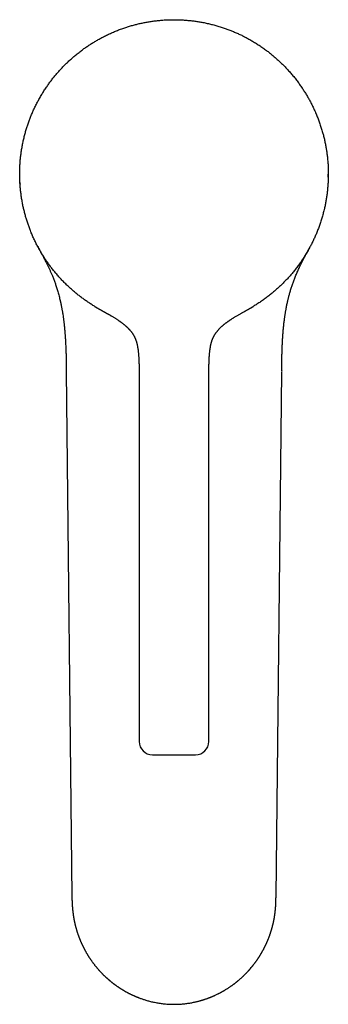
# Model space of a CAD drawing. Header units: millimetres. Extents: x 8 to 1084, y 12 to 961.
# Tile 1 of 49: x 387 to 433, y 274 to 423. Entities that reach past the tile are written whole.
import ezdxf

# ---------------------------------------------------------------- set-up
doc = ezdxf.new("R2010")
doc.units = ezdxf.units.MM

msp = doc.modelspace()

# ---------------------------------------------------------------- linework, layer by layer
at = {"color": 7, "linetype": 'Continuous', "lineweight": 30}
for p, q in [((433.44, 399.02), (433.44, 399.51)), ((393.96, 369.82), (394.82, 290.64)), ((393.96, 369.82), (393.96, 369.82)), ((425.57, 290.64), (426.42, 369.71)), ((426.42, 369.84), (426.42, 369.82)), ((404.94, 368.66), (404.94, 314.01)), ((415.44, 314.01), (415.44, 368.66)), ((394.82, 290.64), (394.82, 290.63))]:
    msp.add_line(p, q, dxfattribs=at)
at = {"color": 7, "linetype": 'Continuous', "lineweight": 30, "flags": 128}
msp.add_lwpolyline([(409.52, 422.75), (409.89, 422.76), (410.27, 422.76)], dxfattribs=at)
at = {"color": 7, "linetype": 'Continuous', "lineweight": 30}
for centre, start, end in [((406.94, 314.01), 180, 270), ((413.44, 314.01), 270, 0)]:
    msp.add_arc(centre, 2, start, end, dxfattribs=at)
for points, knots in [([(398.11, 379.64), (397.94, 379.75), (397.6, 379.96), (397.1, 380.3), (396.6, 380.64), (396.12, 381), (395.64, 381.37), (395.18, 381.76), (394.71, 382.17), (394.23, 382.6), (393.75, 383.06), (393.29, 383.54), (392.84, 384.03), (392.42, 384.51), (392.03, 385), (391.65, 385.47), (391.3, 385.96), (390.95, 386.45), (390.62, 386.96), (390.3, 387.47), (389.98, 388.01), (389.67, 388.57), (389.37, 389.16), (389.08, 389.76), (388.81, 390.36), (388.57, 390.96), (388.35, 391.54), (388.15, 392.11), (387.96, 392.69), (387.79, 393.27), (387.64, 393.85), (387.5, 394.44), (387.37, 395.05), (387.26, 395.68), (387.16, 396.34), (387.07, 397), (387.01, 397.66), (386.97, 398.3), (386.95, 398.92), (386.94, 399.53), (386.95, 400.13), (386.97, 400.73), (387.01, 401.33), (387.06, 401.94), (387.14, 402.55), (387.23, 403.19), (387.35, 403.85), (387.48, 404.5), (387.63, 405.14), (387.79, 405.76), (387.97, 406.36), (388.16, 406.94), (388.36, 407.51), (388.57, 408.07), (388.8, 408.63), (389.04, 409.18), (389.31, 409.74), (389.6, 410.32), (389.92, 410.9), (390.25, 411.48), (390.6, 412.04), (390.96, 412.58), (391.31, 413.09), (391.67, 413.57), (392.04, 414.05), (392.43, 414.52), (392.82, 414.97), (393.23, 415.42), (393.66, 415.87), (394.12, 416.32), (394.61, 416.77), (395.11, 417.21), (395.62, 417.63), (396.12, 418.03), (396.63, 418.4), (397.12, 418.74), (397.62, 419.08), (398.14, 419.4), (398.66, 419.7), (399.18, 419.99), (399.74, 420.28), (400.32, 420.56), (400.92, 420.84), (401.53, 421.09), (402.15, 421.33), (402.76, 421.54), (403.35, 421.74), (403.93, 421.91), (404.52, 422.06), (405.1, 422.2), (405.69, 422.32), (406.29, 422.43), (406.9, 422.53), (407.54, 422.61), (408.2, 422.68), (408.86, 422.73), (409.53, 422.76), (409.97, 422.76), (410.19, 422.76)], [0, 0, 0, 0, 0.01, 0.02, 0.03, 0.04, 0.05, 0.06, 0.07, 0.081, 0.092, 0.103, 0.114, 0.125, 0.135, 0.145, 0.155, 0.165, 0.175, 0.185, 0.195, 0.206, 0.217, 0.228, 0.239, 0.25, 0.26, 0.27, 0.28, 0.29, 0.3, 0.31, 0.32, 0.331, 0.342, 0.353, 0.364, 0.375, 0.385, 0.395, 0.405, 0.415, 0.425, 0.435, 0.445, 0.456, 0.467, 0.478, 0.489, 0.5, 0.51, 0.52, 0.53, 0.54, 0.55, 0.56, 0.57, 0.581, 0.592, 0.603, 0.614, 0.625, 0.635, 0.645, 0.655, 0.665, 0.675, 0.685, 0.695, 0.706, 0.717, 0.728, 0.739, 0.75, 0.76, 0.77, 0.78, 0.79, 0.8, 0.81, 0.82, 0.831, 0.842, 0.853, 0.864, 0.875, 0.885, 0.895, 0.905, 0.915, 0.925, 0.935, 0.945, 0.956, 0.967, 0.978, 0.989, 1, 1, 1, 1]), ([(410.19, 422.76), (410.39, 422.76), (410.79, 422.76), (411.4, 422.73), (412, 422.69), (412.6, 422.64), (413.2, 422.57), (413.8, 422.48), (414.41, 422.38), (415.04, 422.25), (415.69, 422.1), (416.33, 421.94), (416.97, 421.75), (417.58, 421.56), (418.17, 421.35), (418.74, 421.14), (419.29, 420.91), (419.85, 420.66), (420.39, 420.41), (420.93, 420.13), (421.48, 419.84), (422.04, 419.52), (422.61, 419.17), (423.16, 418.81), (423.71, 418.43), (424.23, 418.05), (424.72, 417.67), (425.18, 417.28), (425.64, 416.89), (426.09, 416.48), (426.52, 416.06), (426.94, 415.64), (427.37, 415.18), (427.8, 414.7), (428.23, 414.19), (428.64, 413.67), (429.03, 413.14), (429.4, 412.61), (429.75, 412.09), (430.07, 411.58), (430.37, 411.06), (430.67, 410.53), (430.95, 410), (431.21, 409.45), (431.47, 408.89), (431.72, 408.29), (431.96, 407.68), (432.19, 407.05), (432.39, 406.42), (432.58, 405.8), (432.74, 405.2), (432.88, 404.61), (433, 404.02), (433.11, 403.43), (433.2, 402.83), (433.28, 402.24), (433.35, 401.61), (433.4, 400.97), (433.43, 400.31), (433.44, 399.65), (433.44, 398.98), (433.41, 398.34), (433.37, 397.72), (433.32, 397.12), (433.25, 396.52), (433.16, 395.92), (433.06, 395.32), (432.95, 394.73), (432.81, 394.12), (432.65, 393.5), (432.47, 392.86), (432.27, 392.23), (432.06, 391.6), (431.83, 391), (431.59, 390.42), (431.35, 389.87), (431.09, 389.32), (430.82, 388.78), (430.54, 388.25), (430.24, 387.73), (429.91, 387.19), (429.57, 386.65), (429.19, 386.11), (428.8, 385.57), (428.39, 385.04), (427.99, 384.54), (427.58, 384.07), (427.17, 383.63), (426.75, 383.19), (426.33, 382.77), (425.89, 382.35), (425.43, 381.95), (424.96, 381.55), (424.46, 381.15), (423.93, 380.75), (423.38, 380.36), (422.83, 379.99), (422.46, 379.76), (422.27, 379.64)], [0, 0, 0, 0, 0.01, 0.0200001, 0.0300001, 0.0400001, 0.0500001, 0.0600002, 0.0700002, 0.0810001, 0.0920001, 0.1030001, 0.114, 0.125, 0.135, 0.1450001, 0.1550001, 0.1650001, 0.1750001, 0.1850002, 0.1950002, 0.2060001, 0.2170001, 0.2280001, 0.239, 0.25, 0.26, 0.2700001, 0.2800001, 0.2900001, 0.3000001, 0.3100002, 0.3200002, 0.3310001, 0.3420001, 0.3530001, 0.364, 0.375, 0.385, 0.3950001, 0.4050001, 0.4150001, 0.4250001, 0.4350002, 0.4450002, 0.4560001, 0.4670001, 0.4780001, 0.489, 0.5, 0.51, 0.5200001, 0.5300001, 0.5400001, 0.5500001, 0.5600002, 0.5700002, 0.5810001, 0.5920001, 0.6030001, 0.614, 0.625, 0.635, 0.6450001, 0.6550001, 0.6650001, 0.6750001, 0.6850002, 0.6950002, 0.7060001, 0.7170001, 0.7280001, 0.739, 0.75, 0.76, 0.7700001, 0.7800001, 0.7900001, 0.8000001, 0.8100002, 0.8200002, 0.8310001, 0.8420001, 0.8530001, 0.864, 0.875, 0.885, 0.8950001, 0.9050001, 0.9150001, 0.9250001, 0.9350002, 0.9450002, 0.9560001, 0.9670001, 0.9780001, 0.989, 1, 1, 1, 1]), ([(386.98, 398.21), (386.98, 398.19), (386.98, 398.15), (386.98, 398.09), (386.99, 398.04), (386.99, 398.01), (386.99, 397.99), (386.99, 397.98), (386.99, 397.97), (386.99, 397.97), (386.99, 397.97), (386.99, 397.97), (386.99, 397.97), (386.99, 397.97)], [0, 0, 0, 0, 0.263188, 0.533277, 0.766356, 0.85889, 0.930177, 0.976803, 0.984455, 0.990618, 0.99558, 0.997806, 1, 1, 1, 1]), ([(389.65, 388.63), (389.65, 388.62), (389.66, 388.59), (389.69, 388.55), (389.71, 388.5), (389.74, 388.44), (389.78, 388.37), (389.82, 388.3), (389.86, 388.22), (389.89, 388.16), (389.93, 388.09), (389.97, 388.01), (390.01, 387.93), (390.06, 387.85), (390.1, 387.76), (390.15, 387.68), (390.2, 387.58), (390.27, 387.46), (390.36, 387.29), (390.47, 387.08), (390.59, 386.85), (390.72, 386.61), (390.85, 386.35), (390.99, 386.08), (391.15, 385.76), (391.32, 385.39), (391.51, 384.98), (391.69, 384.58), (391.88, 384.13), (392.07, 383.64), (392.27, 383.11), (392.42, 382.65), (392.55, 382.27), (392.64, 381.95), (392.74, 381.62), (392.83, 381.29), (392.92, 380.94), (392.98, 380.68), (393.02, 380.51), (393.04, 380.44), (393.06, 380.36), (393.07, 380.29), (393.09, 380.22), (393.11, 380.14), (393.12, 380.08), (393.13, 380.03), (393.14, 379.98), (393.15, 379.95), (393.15, 379.92), (393.16, 379.9), (393.17, 379.86), (393.18, 379.82), (393.18, 379.78), (393.2, 379.69), (393.23, 379.56), (393.26, 379.39), (393.3, 379.21), (393.33, 379.01), (393.37, 378.8), (393.4, 378.58), (393.45, 378.29), (393.5, 377.92), (393.55, 377.57), (393.58, 377.32), (393.6, 377.16), (393.62, 377), (393.64, 376.86), (393.65, 376.74), (393.66, 376.64), (393.67, 376.56), (393.67, 376.5), (393.68, 376.45), (393.68, 376.42), (393.68, 376.4), (393.69, 376.37), (393.69, 376.35), (393.69, 376.32), (393.7, 376.28), (393.7, 376.23), (393.71, 376.17), (393.71, 376.11), (393.72, 376.02), (393.73, 375.89), (393.75, 375.72), (393.76, 375.54), (393.77, 375.38), (393.78, 375.25), (393.79, 375.15), (393.8, 375.05), (393.8, 374.95), (393.81, 374.85), (393.81, 374.76), (393.82, 374.68), (393.83, 374.58), (393.83, 374.45), (393.84, 374.3), (393.85, 374.15), (393.86, 373.99), (393.87, 373.75), (393.88, 373.54), (393.89, 373.36), (393.89, 373.31), (393.89, 373.26), (393.89, 373.22), (393.89, 373.18), (393.89, 373.14), (393.9, 373.07), (393.9, 373), (393.9, 372.93), (393.9, 372.85), (393.91, 372.77), (393.91, 372.7), (393.91, 372.65), (393.91, 372.6), (393.91, 372.56), (393.91, 372.52), (393.92, 372.48), (393.92, 372.43), (393.92, 372.39), (393.92, 372.33), (393.92, 372.26), (393.92, 372.19), (393.92, 372.13), (393.93, 372.08), (393.93, 372.04), (393.93, 372.01), (393.93, 371.97), (393.93, 371.92), (393.93, 371.84), (393.93, 371.74), (393.94, 371.64), (393.94, 371.55), (393.94, 371.46), (393.94, 371.36), (393.94, 371.27), (393.94, 371.19), (393.94, 371.11), (393.95, 371.03), (393.95, 370.95), (393.95, 370.88), (393.95, 370.82), (393.95, 370.74), (393.95, 370.65), (393.95, 370.54), (393.95, 370.42), (393.95, 370.31), (393.96, 370.22), (393.96, 370.17), (393.96, 370.13), (393.96, 370.09), (393.96, 370.05), (393.96, 370.01), (393.96, 369.96), (393.96, 369.89), (393.96, 369.85), (393.96, 369.82)], [0, 0, 0, 0, 0.002309, 0.009376, 0.015841, 0.023023, 0.030666, 0.038844, 0.044034, 0.04945, 0.055103, 0.060935, 0.066514, 0.07182, 0.076966, 0.082159, 0.087435, 0.092809, 0.104024, 0.115932, 0.128574, 0.141963, 0.15611, 0.171029, 0.18673, 0.209045, 0.231157, 0.253026, 0.274638, 0.30303, 0.330908, 0.35824, 0.374136, 0.39041, 0.407201, 0.424521, 0.442587, 0.46121, 0.464934, 0.46868, 0.472447, 0.476236, 0.480046, 0.483867, 0.487274, 0.490051, 0.492197, 0.493713, 0.494933, 0.496407, 0.498143, 0.500139, 0.502395, 0.504803, 0.512982, 0.522088, 0.531171, 0.541019, 0.551633, 0.56282, 0.574056, 0.596172, 0.618334, 0.626241, 0.634151, 0.642064, 0.649914, 0.655466, 0.660302, 0.664423, 0.667829, 0.669704, 0.671263, 0.672504, 0.67343, 0.674395, 0.676008, 0.678133, 0.680813, 0.683643, 0.68649, 0.689356, 0.697595, 0.705979, 0.714788, 0.724556, 0.729256, 0.73415, 0.739238, 0.744517, 0.749515, 0.753785, 0.757328, 0.762594, 0.768982, 0.776614, 0.784309, 0.791985, 0.79965, 0.820252, 0.823451, 0.826184, 0.828409, 0.830125, 0.831846, 0.834289, 0.837367, 0.841001, 0.84482, 0.848774, 0.852863, 0.856145, 0.85905, 0.861417, 0.863305, 0.865179, 0.867139, 0.869216, 0.871673, 0.874569, 0.877904, 0.881561, 0.884697, 0.887022, 0.888826, 0.890587, 0.892375, 0.894208, 0.898634, 0.903937, 0.908933, 0.913469, 0.918137, 0.922915, 0.92774, 0.931567, 0.935442, 0.939461, 0.943547, 0.947075, 0.950103, 0.953261, 0.958116, 0.963682, 0.969916, 0.975821, 0.98083, 0.98282, 0.984699, 0.98655, 0.988384, 0.990328, 0.993053, 0.996698, 1, 1, 1, 1]), ([(426.42, 369.82), (426.42, 369.84), (426.42, 369.87), (426.42, 369.93), (426.42, 369.99), (426.42, 370.07), (426.43, 370.16), (426.43, 370.26), (426.43, 370.34), (426.43, 370.41), (426.43, 370.48), (426.43, 370.54), (426.43, 370.64), (426.43, 370.76), (426.43, 370.9), (426.44, 371.04), (426.44, 371.18), (426.44, 371.3), (426.44, 371.4), (426.44, 371.49), (426.45, 371.58), (426.45, 371.66), (426.45, 371.73), (426.45, 371.81), (426.45, 371.9), (426.45, 371.99), (426.46, 372.07), (426.46, 372.13), (426.46, 372.17), (426.46, 372.22), (426.46, 372.25), (426.46, 372.29), (426.46, 372.33), (426.46, 372.38), (426.47, 372.44), (426.47, 372.5), (426.47, 372.57), (426.47, 372.62), (426.47, 372.67), (426.47, 372.7), (426.47, 372.73), (426.48, 372.78), (426.48, 372.85), (426.48, 372.95), (426.48, 373.05), (426.49, 373.15), (426.49, 373.25), (426.5, 373.36), (426.5, 373.49), (426.51, 373.63), (426.51, 373.76), (426.52, 373.88), (426.52, 373.98), (426.53, 374.09), (426.53, 374.2), (426.54, 374.3), (426.54, 374.39), (426.55, 374.45), (426.55, 374.5), (426.55, 374.53), (426.55, 374.56), (426.56, 374.59), (426.56, 374.64), (426.56, 374.69), (426.57, 374.78), (426.58, 374.92), (426.59, 375.1), (426.6, 375.3), (426.62, 375.51), (426.63, 375.69), (426.64, 375.83), (426.65, 375.93), (426.66, 376.04), (426.67, 376.14), (426.68, 376.24), (426.69, 376.34), (426.7, 376.42), (426.71, 376.49), (426.71, 376.54), (426.72, 376.58), (426.72, 376.62), (426.73, 376.67), (426.73, 376.74), (426.74, 376.83), (426.75, 376.93), (426.77, 377.1), (426.8, 377.33), (426.83, 377.58), (426.86, 377.79), (426.88, 377.96), (426.91, 378.15), (426.94, 378.35), (426.97, 378.56), (427.01, 378.79), (427.05, 378.98), (427.08, 379.15), (427.1, 379.27), (427.12, 379.39), (427.14, 379.49), (427.16, 379.59), (427.17, 379.67), (427.19, 379.73), (427.2, 379.78), (427.21, 379.82), (427.21, 379.86), (427.22, 379.9), (427.23, 379.96), (427.25, 380.04), (427.27, 380.12), (427.29, 380.21), (427.31, 380.31), (427.34, 380.44), (427.38, 380.6), (427.43, 380.8), (427.48, 381.01), (427.54, 381.24), (427.61, 381.5), (427.68, 381.76), (427.77, 382.04), (427.85, 382.32), (427.94, 382.59), (428.03, 382.86), (428.12, 383.13), (428.23, 383.41), (428.33, 383.69), (428.45, 383.98), (428.57, 384.28), (428.7, 384.59), (428.83, 384.88), (428.96, 385.18), (429.1, 385.48), (429.24, 385.77), (429.38, 386.06), (429.52, 386.33), (429.64, 386.57), (429.75, 386.78), (429.85, 386.96), (429.94, 387.14), (430.03, 387.3), (430.1, 387.44), (430.17, 387.56), (430.22, 387.66), (430.27, 387.76), (430.32, 387.85), (430.37, 387.94), (430.42, 388.03), (430.46, 388.11), (430.5, 388.18), (430.53, 388.24), (430.57, 388.3), (430.6, 388.36), (430.61, 388.39), (430.62, 388.4)], [0, 0, 0, 0, 0.002215, 0.00562, 0.008654, 0.011623, 0.017376, 0.023239, 0.02706, 0.030523, 0.033765, 0.036991, 0.040689, 0.048143, 0.055759, 0.062835, 0.06984, 0.076881, 0.081299, 0.085823, 0.090454, 0.094418, 0.097844, 0.101789, 0.106437, 0.111921, 0.115426, 0.118432, 0.120814, 0.122723, 0.124615, 0.126524, 0.128459, 0.130871, 0.133781, 0.13719, 0.140899, 0.143713, 0.145899, 0.147506, 0.149135, 0.150963, 0.155129, 0.159654, 0.165192, 0.170655, 0.175277, 0.180946, 0.187352, 0.19453, 0.202511, 0.207435, 0.212624, 0.218079, 0.223801, 0.229164, 0.233606, 0.237124, 0.239237, 0.240778, 0.242005, 0.243664, 0.245804, 0.248421, 0.251272, 0.260006, 0.269498, 0.279751, 0.290454, 0.301219, 0.306527, 0.31185, 0.317188, 0.322539, 0.327904, 0.33287, 0.337123, 0.34066, 0.34322, 0.345205, 0.347204, 0.349701, 0.352698, 0.357379, 0.362912, 0.368721, 0.383756, 0.398024, 0.406875, 0.415728, 0.425253, 0.435468, 0.446372, 0.457966, 0.470246, 0.476816, 0.483503, 0.489673, 0.495165, 0.499979, 0.504115, 0.507395, 0.510072, 0.512148, 0.51367, 0.515325, 0.518932, 0.523004, 0.527446, 0.532255, 0.537433, 0.542978, 0.552383, 0.562515, 0.573364, 0.585778, 0.599002, 0.613028, 0.627847, 0.643447, 0.657036, 0.671151, 0.685784, 0.700926, 0.716416, 0.731569, 0.748893, 0.765644, 0.781828, 0.797451, 0.814835, 0.831488, 0.847419, 0.862639, 0.877158, 0.888081, 0.898567, 0.908562, 0.918078, 0.927137, 0.933307, 0.93927, 0.945038, 0.950711, 0.956629, 0.962927, 0.969703, 0.977037, 0.982918, 0.989303, 0.996329, 1, 1, 1, 1]), ([(398.19, 379.6), (398.18, 379.6), (398.17, 379.61), (398.16, 379.62), (398.15, 379.62), (398.15, 379.62), (398.15, 379.62), (398.15, 379.62), (398.14, 379.63), (398.14, 379.63), (398.14, 379.63), (398.13, 379.63), (398.13, 379.64), (398.12, 379.64), (398.12, 379.64), (398.12, 379.64), (398.12, 379.64), (398.11, 379.64), (398.11, 379.64), (398.11, 379.64)], [0, 0, 0, 0, 0.080847, 0.189439, 0.214248, 0.239217, 0.264344, 0.282863, 0.300723, 0.318909, 0.337422, 0.405807, 0.478314, 0.554946, 0.635703, 0.720586, 0.809596, 0.902734, 1, 1, 1, 1]), ([(398.22, 379.58), (398.21, 379.58), (398.19, 379.6), (398.16, 379.62), (398.14, 379.63), (398.13, 379.63)], [0, 0, 0, 0, 0.154333, 0.578996, 1, 1, 1, 1]), ([(398.19, 379.6), (398.2, 379.59), (398.23, 379.57), (398.26, 379.56), (398.28, 379.54), (398.29, 379.54), (398.3, 379.53), (398.3, 379.53), (398.31, 379.53), (398.32, 379.52), (398.32, 379.52), (398.33, 379.52), (398.33, 379.51), (398.33, 379.51), (398.34, 379.51), (398.34, 379.51), (398.34, 379.51), (398.35, 379.5), (398.35, 379.5), (398.35, 379.5), (398.36, 379.5), (398.36, 379.49), (398.37, 379.49), (398.38, 379.49), (398.38, 379.48), (398.39, 379.48), (398.4, 379.47), (398.41, 379.47), (398.41, 379.46), (398.42, 379.46), (398.43, 379.46), (398.44, 379.45), (398.44, 379.45), (398.44, 379.45), (398.45, 379.45), (398.45, 379.44), (398.45, 379.44), (398.45, 379.44), (398.45, 379.44), (398.46, 379.44), (398.46, 379.44), (398.46, 379.44), (398.47, 379.43), (398.48, 379.42), (398.5, 379.42), (398.51, 379.41), (398.53, 379.4), (398.55, 379.38), (398.58, 379.37), (398.6, 379.36), (398.62, 379.34), (398.64, 379.33), (398.65, 379.32), (398.67, 379.32), (398.68, 379.31), (398.69, 379.3), (398.7, 379.3), (398.73, 379.28), (398.77, 379.26), (398.83, 379.22), (398.89, 379.19), (398.96, 379.15), (399.03, 379.11), (399.11, 379.07), (399.19, 379.02), (399.28, 378.97), (399.37, 378.92), (399.46, 378.87), (399.54, 378.82), (399.63, 378.77), (399.73, 378.72), (399.84, 378.66), (399.94, 378.6), (400.04, 378.54), (400.13, 378.49), (400.22, 378.44), (400.32, 378.39), (400.41, 378.33), (400.52, 378.27), (400.64, 378.2), (400.77, 378.12), (400.93, 378.03), (401.09, 377.93), (401.25, 377.83), (401.41, 377.73), (401.57, 377.63), (401.7, 377.54), (401.8, 377.47), (401.87, 377.43), (401.93, 377.39), (401.98, 377.35), (402.03, 377.31), (402.08, 377.28), (402.15, 377.23), (402.22, 377.17), (402.31, 377.11), (402.39, 377.05), (402.47, 376.99), (402.55, 376.93), (402.62, 376.87), (402.69, 376.82), (402.74, 376.77), (402.79, 376.73), (402.84, 376.68), (402.9, 376.63), (402.98, 376.56), (403.06, 376.49), (403.15, 376.4), (403.23, 376.33), (403.3, 376.26), (403.35, 376.21), (403.38, 376.17), (403.41, 376.14), (403.44, 376.11), (403.47, 376.08), (403.5, 376.04), (403.54, 376), (403.58, 375.95), (403.62, 375.9), (403.67, 375.84), (403.72, 375.78), (403.77, 375.71), (403.82, 375.65), (403.86, 375.59), (403.89, 375.55), (403.91, 375.52), (403.92, 375.5), (403.94, 375.47), (403.97, 375.44), (404, 375.39), (404.02, 375.35), (404.05, 375.31), (404.08, 375.27), (404.1, 375.23), (404.13, 375.18), (404.16, 375.12), (404.2, 375.05), (404.24, 374.97), (404.27, 374.91), (404.3, 374.84), (404.32, 374.79), (404.35, 374.73), (404.36, 374.69), (404.38, 374.64), (404.41, 374.58), (404.43, 374.51), (404.46, 374.44), (404.49, 374.35), (404.52, 374.26), (404.55, 374.16), (404.57, 374.06), (404.61, 373.93), (404.64, 373.78), (404.67, 373.64), (404.69, 373.51), (404.71, 373.4), (404.73, 373.3), (404.74, 373.22), (404.75, 373.15), (404.77, 373.06), (404.78, 372.96), (404.79, 372.85), (404.81, 372.72), (404.82, 372.56), (404.84, 372.36), (404.86, 372.15), (404.87, 371.98), (404.88, 371.86), (404.88, 371.79), (404.88, 371.73), (404.89, 371.67), (404.89, 371.61), (404.89, 371.52), (404.9, 371.42), (404.9, 371.29), (404.91, 371.17), (404.91, 371.04), (404.92, 370.91), (404.92, 370.79), (404.92, 370.67), (404.93, 370.57), (404.93, 370.47), (404.93, 370.36), (404.93, 370.25), (404.93, 370.12), (404.94, 369.99), (404.94, 369.86), (404.94, 369.75), (404.94, 369.66), (404.94, 369.6), (404.94, 369.53), (404.94, 369.47), (404.94, 369.42), (404.94, 369.36), (404.94, 369.3), (404.94, 369.24), (404.94, 369.19), (404.94, 369.15), (404.94, 369.11), (404.94, 369.06), (404.94, 369.01), (404.94, 368.95), (404.94, 368.87), (404.94, 368.77), (404.94, 368.7), (404.94, 368.66)], [0, 0, 0, 0, 0.004234, 0.007665, 0.009521, 0.01105, 0.012314, 0.015303, 0.019178, 0.023946, 0.029611, 0.036173, 0.043636, 0.051999, 0.061264, 0.071432, 0.080865, 0.090962, 0.101722, 0.113113, 0.124043, 0.133998, 0.142979, 0.150037, 0.156348, 0.161914, 0.166734, 0.17081, 0.174145, 0.176743, 0.178617, 0.179291, 0.179801, 0.180001, 0.180172, 0.180321, 0.180463, 0.180613, 0.180782, 0.180884, 0.181103, 0.182016, 0.183572, 0.185771, 0.189028, 0.193105, 0.198001, 0.203653, 0.209085, 0.215352, 0.220662, 0.225016, 0.228099, 0.230523, 0.232826, 0.235087, 0.237306, 0.239485, 0.247893, 0.255795, 0.263279, 0.270376, 0.277124, 0.283565, 0.290477, 0.29714, 0.303549, 0.309701, 0.315599, 0.321245, 0.329611, 0.337369, 0.344526, 0.351662, 0.358148, 0.364625, 0.371311, 0.378201, 0.385286, 0.39256, 0.402854, 0.413466, 0.424327, 0.435145, 0.44538, 0.45561, 0.465877, 0.47064, 0.474951, 0.478785, 0.482151, 0.485337, 0.488757, 0.492969, 0.497961, 0.503672, 0.509415, 0.514978, 0.520069, 0.525018, 0.529811, 0.533895, 0.53708, 0.54015, 0.544384, 0.549942, 0.556491, 0.562799, 0.568739, 0.574322, 0.577712, 0.580464, 0.582592, 0.584549, 0.586844, 0.58948, 0.59246, 0.59573, 0.599557, 0.60358, 0.607827, 0.612324, 0.616564, 0.621109, 0.623259, 0.625013, 0.626485, 0.628388, 0.630626, 0.633353, 0.636558, 0.639235, 0.641766, 0.644049, 0.646465, 0.650476, 0.654855, 0.659372, 0.663758, 0.666869, 0.670335, 0.673517, 0.676159, 0.678398, 0.68193, 0.685804, 0.690053, 0.694777, 0.70002, 0.704992, 0.711453, 0.717514, 0.727091, 0.734943, 0.741384, 0.747668, 0.753366, 0.757003, 0.761038, 0.765763, 0.771182, 0.777301, 0.784127, 0.791319, 0.803828, 0.815422, 0.826075, 0.830753, 0.834571, 0.837523, 0.84005, 0.843424, 0.847725, 0.853861, 0.860375, 0.867136, 0.87403, 0.881069, 0.887597, 0.893587, 0.898963, 0.904076, 0.909683, 0.915612, 0.9223, 0.929589, 0.936674, 0.94314, 0.946963, 0.950664, 0.954162, 0.957112, 0.959745, 0.9629, 0.966552, 0.970015, 0.972251, 0.974387, 0.976544, 0.978724, 0.981121, 0.984386, 0.98862, 0.993825, 1, 1, 1, 1]), ([(415.44, 368.66), (415.44, 368.7), (415.44, 368.77), (415.44, 368.87), (415.44, 368.95), (415.44, 369.01), (415.44, 369.06), (415.44, 369.1), (415.44, 369.14), (415.44, 369.19), (415.44, 369.25), (415.44, 369.32), (415.44, 369.39), (415.44, 369.46), (415.44, 369.53), (415.44, 369.63), (415.44, 369.73), (415.44, 369.84), (415.45, 369.94), (415.45, 370.03), (415.45, 370.12), (415.45, 370.22), (415.45, 370.31), (415.45, 370.38), (415.45, 370.45), (415.45, 370.53), (415.46, 370.61), (415.46, 370.7), (415.46, 370.8), (415.47, 370.94), (415.47, 371.12), (415.48, 371.29), (415.48, 371.42), (415.49, 371.5), (415.49, 371.57), (415.49, 371.64), (415.5, 371.69), (415.5, 371.73), (415.5, 371.78), (415.5, 371.83), (415.51, 371.89), (415.51, 371.96), (415.52, 372.08), (415.53, 372.25), (415.55, 372.46), (415.57, 372.65), (415.59, 372.81), (415.6, 372.94), (415.61, 373.04), (415.63, 373.14), (415.64, 373.23), (415.65, 373.31), (415.67, 373.39), (415.68, 373.48), (415.7, 373.57), (415.71, 373.65), (415.73, 373.72), (415.74, 373.78), (415.76, 373.85), (415.77, 373.92), (415.79, 373.98), (415.8, 374.03), (415.81, 374.07), (415.82, 374.12), (415.84, 374.19), (415.87, 374.29), (415.9, 374.38), (415.93, 374.47), (415.96, 374.55), (416, 374.63), (416.03, 374.72), (416.06, 374.79), (416.09, 374.86), (416.13, 374.93), (416.16, 375), (416.19, 375.06), (416.21, 375.1), (416.24, 375.14), (416.26, 375.18), (416.29, 375.23), (416.32, 375.29), (416.37, 375.36), (416.41, 375.44), (416.46, 375.5), (416.49, 375.55), (416.53, 375.61), (416.58, 375.67), (416.64, 375.76), (416.72, 375.85), (416.8, 375.95), (416.89, 376.05), (416.97, 376.14), (417.06, 376.23), (417.16, 376.33), (417.26, 376.43), (417.36, 376.52), (417.46, 376.61), (417.55, 376.69), (417.64, 376.77), (417.72, 376.84), (417.81, 376.91), (417.91, 376.98), (418.02, 377.07), (418.12, 377.15), (418.21, 377.21), (418.29, 377.27), (418.35, 377.31), (418.4, 377.35), (418.45, 377.38), (418.49, 377.41), (418.53, 377.44), (418.59, 377.48), (418.65, 377.52), (418.72, 377.57), (418.81, 377.62), (418.92, 377.69), (419.04, 377.77), (419.17, 377.85), (419.31, 377.94), (419.47, 378.04), (419.65, 378.15), (419.84, 378.25), (420.02, 378.36), (420.19, 378.46), (420.35, 378.55), (420.49, 378.63), (420.63, 378.7), (420.74, 378.77), (420.85, 378.83), (420.97, 378.89), (421.09, 378.96), (421.19, 379.02), (421.26, 379.06), (421.32, 379.09), (421.37, 379.12), (421.42, 379.15), (421.47, 379.17), (421.51, 379.2), (421.56, 379.23), (421.6, 379.25), (421.63, 379.27), (421.64, 379.27), (421.65, 379.28), (421.67, 379.29), (421.68, 379.3), (421.7, 379.31), (421.72, 379.32), (421.74, 379.33), (421.76, 379.34), (421.78, 379.36), (421.81, 379.37), (421.83, 379.39), (421.87, 379.4), (421.9, 379.42), (421.92, 379.44), (421.94, 379.45), (421.95, 379.46), (421.96, 379.46), (421.97, 379.46), (421.97, 379.47), (421.98, 379.47), (421.99, 379.48), (422, 379.48), (422.01, 379.49), (422.02, 379.5), (422.03, 379.5), (422.04, 379.51), (422.04, 379.51), (422.05, 379.51), (422.05, 379.52), (422.06, 379.52), (422.06, 379.52), (422.05, 379.52), (422.05, 379.52), (422.05, 379.52), (422.05, 379.52), (422.06, 379.52), (422.06, 379.52), (422.06, 379.52), (422.07, 379.52), (422.07, 379.53), (422.08, 379.53), (422.09, 379.54), (422.1, 379.54), (422.11, 379.55), (422.12, 379.56), (422.13, 379.56), (422.14, 379.57), (422.15, 379.57), (422.17, 379.58), (422.18, 379.59), (422.18, 379.59), (422.18, 379.59), (422.18, 379.59), (422.18, 379.59)], [0, 0, 0, 0, 0.006278, 0.011589, 0.015934, 0.019313, 0.021762, 0.02394, 0.026096, 0.028229, 0.031776, 0.035781, 0.039775, 0.042955, 0.047182, 0.052301, 0.057923, 0.063924, 0.069956, 0.074412, 0.079604, 0.085026, 0.089801, 0.093921, 0.097629, 0.10114, 0.105749, 0.110756, 0.11625, 0.122176, 0.133673, 0.145451, 0.150067, 0.154667, 0.158831, 0.162327, 0.16521, 0.167409, 0.169662, 0.172515, 0.175962, 0.179997, 0.184375, 0.195224, 0.206942, 0.219508, 0.227053, 0.233874, 0.239928, 0.245221, 0.250089, 0.254298, 0.258997, 0.264312, 0.269483, 0.27435, 0.277545, 0.281087, 0.284976, 0.288942, 0.292338, 0.295136, 0.297358, 0.299597, 0.304264, 0.309627, 0.315299, 0.32043, 0.325287, 0.330169, 0.334626, 0.339697, 0.343528, 0.347833, 0.352144, 0.355535, 0.358334, 0.360676, 0.363098, 0.365935, 0.369441, 0.374704, 0.379587, 0.383726, 0.387338, 0.39058, 0.393987, 0.400628, 0.407848, 0.414841, 0.421616, 0.428261, 0.435263, 0.442624, 0.450614, 0.458378, 0.465641, 0.472381, 0.478599, 0.484359, 0.490221, 0.497368, 0.50496, 0.513275, 0.518536, 0.523951, 0.528559, 0.532136, 0.534581, 0.537202, 0.540329, 0.543971, 0.548138, 0.552841, 0.558091, 0.566187, 0.574592, 0.583031, 0.591499, 0.603639, 0.615813, 0.628006, 0.640202, 0.652189, 0.662803, 0.672637, 0.681668, 0.689875, 0.697256, 0.704265, 0.714556, 0.724673, 0.7297, 0.734722, 0.739785, 0.745342, 0.751558, 0.758455, 0.766052, 0.774364, 0.776872, 0.779439, 0.782066, 0.784753, 0.787597, 0.791077, 0.795261, 0.7995, 0.80428, 0.809242, 0.813561, 0.81725, 0.820382, 0.823034, 0.825114, 0.82661, 0.827528, 0.827781, 0.827975, 0.828367, 0.828805, 0.829325, 0.830686, 0.833276, 0.836811, 0.841319, 0.846812, 0.853296, 0.860774, 0.86925, 0.878723, 0.889195, 0.900893, 0.911933, 0.922236, 0.931801, 0.940631, 0.948589, 0.955841, 0.962388, 0.968234, 0.973383, 0.97784, 0.981614, 0.984698, 0.986106, 0.987211, 0.988049, 0.988844, 0.989772, 0.99194, 0.995108, 0.998344, 1, 1, 1, 1]), ([(422.27, 379.64), (422.27, 379.64), (422.27, 379.64), (422.27, 379.64), (422.26, 379.64), (422.26, 379.64), (422.26, 379.64), (422.26, 379.64), (422.25, 379.63), (422.25, 379.63), (422.25, 379.63), (422.24, 379.63), (422.24, 379.63), (422.23, 379.62), (422.23, 379.62), (422.22, 379.61), (422.2, 379.61), (422.19, 379.6), (422.18, 379.59)], [0, 0, 0, 0, 0.089132, 0.174681, 0.256649, 0.335035, 0.409841, 0.481067, 0.521363, 0.560416, 0.598228, 0.634797, 0.670124, 0.704209, 0.751488, 0.79894, 0.922545, 1, 1, 1, 1]), ([(406.94, 312.01), (406.94, 312.01), (406.95, 312.01), (406.97, 312.01), (407.02, 312.01), (407.08, 312.01), (407.15, 312.01), (407.22, 312.01), (407.28, 312.01), (407.34, 312.01), (407.4, 312.01), (407.49, 312.01), (407.6, 312.01), (407.74, 312.01), (407.89, 312.01), (408.05, 312.01), (408.23, 312.01), (408.41, 312.01), (408.59, 312.01), (408.79, 312.01), (408.98, 312.01), (409.16, 312.01), (409.33, 312.01), (409.5, 312.01), (409.67, 312.01), (409.84, 312.01), (410.02, 312.01), (410.13, 312.01), (410.19, 312.01)], [0, 0, 0, 0, 0.048301, 0.096172, 0.143887, 0.191725, 0.23996, 0.266247, 0.292355, 0.318327, 0.344206, 0.370038, 0.413096, 0.456348, 0.499995, 0.543699, 0.586986, 0.630056, 0.673115, 0.716367, 0.760014, 0.794561, 0.828853, 0.862991, 0.897073, 0.931202, 0.965478, 1, 1, 1, 1]), ([(410.19, 312.01), (410.27, 312.01), (410.44, 312.01), (410.68, 312.01), (410.92, 312.01), (411.16, 312.01), (411.35, 312.01), (411.51, 312.01), (411.63, 312.01), (411.75, 312.01), (411.86, 312.01), (412, 312.01), (412.16, 312.01), (412.33, 312.01), (412.49, 312.01), (412.64, 312.01), (412.78, 312.01), (412.91, 312.01), (413.02, 312.01), (413.13, 312.01), (413.21, 312.01), (413.27, 312.01), (413.33, 312.01), (413.37, 312.01), (413.4, 312.01), (413.42, 312.01), (413.44, 312.01), (413.44, 312.01), (413.44, 312.01)], [0, 0, 0, 0, 0.048285, 0.096147, 0.143862, 0.191708, 0.23996, 0.266247, 0.292355, 0.318327, 0.344207, 0.370038, 0.413097, 0.456348, 0.499995, 0.543699, 0.586986, 0.630056, 0.673115, 0.716366, 0.760013, 0.794573, 0.828874, 0.863016, 0.897098, 0.931223, 0.96549, 1, 1, 1, 1]), ([(394.82, 290.63), (394.82, 290.63), (394.82, 290.62), (394.82, 290.59), (394.82, 290.56), (394.82, 290.54), (394.82, 290.52), (394.82, 290.5), (394.82, 290.48), (394.82, 290.43), (394.82, 290.35), (394.82, 290.26), (394.82, 290.16), (394.82, 290.08), (394.83, 289.99), (394.83, 289.9), (394.83, 289.81), (394.84, 289.73), (394.84, 289.65), (394.84, 289.58), (394.85, 289.51), (394.85, 289.43), (394.86, 289.34), (394.86, 289.25), (394.87, 289.15), (394.88, 289.05), (394.89, 288.95), (394.89, 288.86), (394.9, 288.78), (394.91, 288.7), (394.92, 288.61), (394.93, 288.52), (394.94, 288.43), (394.95, 288.34), (394.96, 288.26), (394.97, 288.17), (394.98, 288.1), (394.99, 288.03), (394.99, 287.97), (395, 287.92), (395.01, 287.85), (395.02, 287.78), (395.03, 287.7), (395.05, 287.63), (395.06, 287.57), (395.07, 287.51), (395.07, 287.46), (395.08, 287.41), (395.09, 287.37), (395.1, 287.31), (395.11, 287.24), (395.13, 287.16), (395.14, 287.08), (395.16, 286.99), (395.18, 286.9), (395.2, 286.82), (395.22, 286.74), (395.23, 286.66), (395.25, 286.6), (395.26, 286.53), (395.28, 286.46), (395.3, 286.37), (395.32, 286.29), (395.34, 286.22), (395.35, 286.17), (395.36, 286.13), (395.37, 286.09), (395.38, 286.04), (395.4, 285.98), (395.42, 285.91), (395.44, 285.82), (395.48, 285.71), (395.52, 285.58), (395.55, 285.45), (395.59, 285.32), (395.64, 285.19), (395.68, 285.07), (395.71, 284.96), (395.74, 284.88), (395.77, 284.81), (395.79, 284.75), (395.8, 284.7), (395.82, 284.67), (395.83, 284.63), (395.85, 284.58), (395.87, 284.53), (395.89, 284.47), (395.91, 284.42), (395.94, 284.36), (395.96, 284.3), (395.98, 284.25), (395.99, 284.22), (396.01, 284.18), (396.03, 284.13), (396.06, 284.06), (396.09, 283.98), (396.13, 283.89), (396.16, 283.8), (396.2, 283.73), (396.22, 283.68), (396.24, 283.63), (396.26, 283.59), (396.27, 283.56), (396.29, 283.52), (396.31, 283.47), (396.34, 283.41), (396.38, 283.34), (396.41, 283.27), (396.45, 283.19), (396.48, 283.13), (396.51, 283.07), (396.53, 283.02), (396.56, 282.96), (396.59, 282.91), (396.62, 282.84), (396.67, 282.76), (396.72, 282.66), (396.77, 282.56), (396.83, 282.46), (396.89, 282.35), (396.95, 282.25), (397.01, 282.14), (397.07, 282.05), (397.12, 281.95), (397.18, 281.86), (397.23, 281.77), (397.29, 281.67), (397.35, 281.58), (397.41, 281.49), (397.47, 281.4), (397.52, 281.32), (397.58, 281.24), (397.63, 281.16), (397.7, 281.06), (397.78, 280.95), (397.86, 280.84), (397.94, 280.73), (398.02, 280.62), (398.1, 280.51), (398.19, 280.39), (398.28, 280.29), (398.35, 280.19), (398.43, 280.1), (398.5, 280.01), (398.58, 279.92), (398.66, 279.83), (398.73, 279.74), (398.8, 279.66), (398.87, 279.58), (398.94, 279.5), (399.03, 279.41), (399.11, 279.32), (399.19, 279.23), (399.27, 279.15), (399.34, 279.08), (399.41, 279.01), (399.49, 278.92), (399.57, 278.84), (399.64, 278.77), (399.7, 278.72), (399.75, 278.67), (399.79, 278.63), (399.82, 278.6), (399.84, 278.58), (399.86, 278.57), (399.89, 278.54), (399.94, 278.49), (400, 278.44), (400.07, 278.37), (400.14, 278.31), (400.2, 278.26), (400.25, 278.22), (400.29, 278.18), (400.33, 278.15), (400.36, 278.12), (400.38, 278.1), (400.41, 278.08), (400.44, 278.05), (400.48, 278.02), (400.54, 277.97), (400.6, 277.92), (400.67, 277.86), (400.75, 277.79), (400.84, 277.72), (400.92, 277.66), (401, 277.6), (401.07, 277.55), (401.12, 277.51), (401.16, 277.48), (401.21, 277.44), (401.26, 277.4), (401.34, 277.35), (401.43, 277.28), (401.54, 277.2), (401.65, 277.12), (401.76, 277.05), (401.87, 276.97), (401.98, 276.9), (402.09, 276.83), (402.19, 276.77), (402.28, 276.71), (402.36, 276.66), (402.44, 276.61), (402.51, 276.57), (402.56, 276.54), (402.62, 276.51), (402.67, 276.47), (402.74, 276.44), (402.81, 276.39), (402.9, 276.34), (403.01, 276.28), (403.12, 276.22), (403.23, 276.16), (403.35, 276.1), (403.47, 276.04), (403.59, 275.98), (403.72, 275.92), (403.84, 275.86), (403.95, 275.8), (404.07, 275.75), (404.18, 275.7), (404.27, 275.66), (404.34, 275.63), (404.4, 275.61), (404.44, 275.59), (404.46, 275.58), (404.49, 275.57), (404.52, 275.56), (404.55, 275.54), (404.61, 275.52), (404.68, 275.49), (404.77, 275.45), (404.9, 275.4), (405.06, 275.34), (405.27, 275.27), (405.49, 275.19), (405.72, 275.12), (405.97, 275.04), (406.23, 274.96), (406.51, 274.89), (406.81, 274.81), (407.11, 274.75), (407.44, 274.68), (407.76, 274.62), (408.09, 274.57), (408.41, 274.53), (408.75, 274.49), (409.09, 274.46), (409.45, 274.44), (409.82, 274.42), (410.07, 274.42), (410.19, 274.42)], [0, 0, 0, 0, 0.000129, 0.00166, 0.002794, 0.003538, 0.004171, 0.004879, 0.005661, 0.006519, 0.010578, 0.014154, 0.017318, 0.021078, 0.024051, 0.02786, 0.031146, 0.034725, 0.037697, 0.040285, 0.043339, 0.046716, 0.050286, 0.053841, 0.057708, 0.062451, 0.066568, 0.070242, 0.073601, 0.076864, 0.080237, 0.084198, 0.08856, 0.092008, 0.095398, 0.09913, 0.102732, 0.105366, 0.107767, 0.110021, 0.112729, 0.116047, 0.119402, 0.122503, 0.125348, 0.127866, 0.129986, 0.131932, 0.133997, 0.1362, 0.139248, 0.142818, 0.146628, 0.15053, 0.154402, 0.158079, 0.161864, 0.165125, 0.167744, 0.170513, 0.173721, 0.177539, 0.182012, 0.184799, 0.187081, 0.188853, 0.190482, 0.192396, 0.19533, 0.198463, 0.201575, 0.207803, 0.213705, 0.219356, 0.225058, 0.230964, 0.237731, 0.241587, 0.24526, 0.248707, 0.251644, 0.253559, 0.255127, 0.25684, 0.259109, 0.261577, 0.264176, 0.266823, 0.269519, 0.27221, 0.27448, 0.276243, 0.277595, 0.280127, 0.283293, 0.287059, 0.291313, 0.296044, 0.298908, 0.301562, 0.303721, 0.305386, 0.306924, 0.308686, 0.310671, 0.313924, 0.317337, 0.320902, 0.324566, 0.327833, 0.330579, 0.332781, 0.335263, 0.338154, 0.341396, 0.344615, 0.350136, 0.355319, 0.360069, 0.364984, 0.370458, 0.375483, 0.380378, 0.385009, 0.389291, 0.393771, 0.398725, 0.403766, 0.408272, 0.412597, 0.416619, 0.420558, 0.424889, 0.429535, 0.435643, 0.441482, 0.446801, 0.452339, 0.458507, 0.464611, 0.470438, 0.475747, 0.480209, 0.485147, 0.490178, 0.495079, 0.499747, 0.50398, 0.508239, 0.512859, 0.517776, 0.523024, 0.52829, 0.532581, 0.536197, 0.540443, 0.545357, 0.550854, 0.554117, 0.557507, 0.560451, 0.562787, 0.564195, 0.565237, 0.566292, 0.567561, 0.570357, 0.57382, 0.577823, 0.582333, 0.584779, 0.587351, 0.589821, 0.591842, 0.593413, 0.594546, 0.595677, 0.59702, 0.599557, 0.602616, 0.605973, 0.609341, 0.61372, 0.618115, 0.62252, 0.626544, 0.629954, 0.632203, 0.634149, 0.636384, 0.639035, 0.642101, 0.647384, 0.652821, 0.658175, 0.663446, 0.668632, 0.673736, 0.678753, 0.683471, 0.687753, 0.691599, 0.69501, 0.697984, 0.700486, 0.702856, 0.705244, 0.708109, 0.711484, 0.715482, 0.720018, 0.724954, 0.729989, 0.735114, 0.740329, 0.745634, 0.751028, 0.755948, 0.76094, 0.76599, 0.770558, 0.774371, 0.777429, 0.779731, 0.78107, 0.781937, 0.782921, 0.784186, 0.785733, 0.787563, 0.790982, 0.794716, 0.798657, 0.806204, 0.814406, 0.823265, 0.832334, 0.842004, 0.852275, 0.8631, 0.874372, 0.886087, 0.898243, 0.910838, 0.922523, 0.93456, 0.946948, 0.959687, 0.972775, 0.986213, 1, 1, 1, 1]), ([(410.19, 274.42), (410.32, 274.42), (410.57, 274.42), (410.94, 274.44), (411.3, 274.46), (411.64, 274.49), (411.96, 274.53), (412.26, 274.57), (412.56, 274.61), (412.85, 274.66), (413.13, 274.72), (413.38, 274.77), (413.62, 274.83), (413.83, 274.88), (414.02, 274.93), (414.19, 274.97), (414.34, 275.02), (414.47, 275.06), (414.59, 275.09), (414.7, 275.13), (414.8, 275.16), (414.91, 275.2), (415.03, 275.24), (415.17, 275.29), (415.29, 275.33), (415.4, 275.37), (415.49, 275.41), (415.58, 275.44), (415.66, 275.47), (415.74, 275.51), (415.8, 275.53), (415.85, 275.55), (415.88, 275.56), (415.91, 275.58), (415.94, 275.59), (415.98, 275.61), (416.04, 275.63), (416.11, 275.66), (416.2, 275.7), (416.29, 275.74), (416.42, 275.8), (416.59, 275.88), (416.75, 275.96), (416.9, 276.03), (417.01, 276.09), (417.13, 276.15), (417.24, 276.21), (417.35, 276.27), (417.45, 276.32), (417.53, 276.37), (417.6, 276.41), (417.66, 276.45), (417.72, 276.48), (417.76, 276.5), (417.81, 276.53), (417.88, 276.57), (417.97, 276.63), (418.08, 276.69), (418.2, 276.77), (418.33, 276.86), (418.48, 276.95), (418.63, 277.05), (418.75, 277.14), (418.86, 277.21), (418.95, 277.27), (419.03, 277.34), (419.12, 277.4), (419.19, 277.45), (419.26, 277.5), (419.31, 277.54), (419.34, 277.57), (419.37, 277.59), (419.39, 277.61), (419.42, 277.62), (419.44, 277.64), (419.48, 277.67), (419.52, 277.71), (419.57, 277.75), (419.63, 277.79), (419.68, 277.84), (419.74, 277.88), (419.82, 277.95), (419.94, 278.05), (420.08, 278.17), (420.23, 278.3), (420.36, 278.42), (420.45, 278.5), (420.5, 278.55), (420.54, 278.59), (420.58, 278.62), (420.6, 278.65), (420.63, 278.67), (420.65, 278.69), (420.69, 278.73), (420.73, 278.76), (420.77, 278.81), (420.82, 278.86), (420.87, 278.91), (420.92, 278.96), (420.98, 279.01), (421.03, 279.06), (421.07, 279.11), (421.1, 279.14), (421.13, 279.17), (421.16, 279.2), (421.2, 279.24), (421.24, 279.28), (421.28, 279.33), (421.33, 279.38), (421.37, 279.43), (421.42, 279.47), (421.46, 279.52), (421.5, 279.57), (421.53, 279.61), (421.56, 279.64), (421.59, 279.67), (421.62, 279.7), (421.65, 279.74), (421.68, 279.78), (421.78, 279.89), (421.88, 280.01), (421.98, 280.14), (422.03, 280.2), (422.08, 280.25), (422.11, 280.29), (422.13, 280.32), (422.15, 280.35), (422.18, 280.38), (422.22, 280.43), (422.28, 280.5), (422.35, 280.6), (422.41, 280.68), (422.46, 280.76), (422.5, 280.8), (422.53, 280.84), (422.55, 280.88), (422.58, 280.91), (422.61, 280.96), (422.65, 281.01), (422.68, 281.06), (422.73, 281.12), (422.77, 281.18), (422.81, 281.25), (422.85, 281.31), (422.89, 281.37), (422.92, 281.42), (422.95, 281.46), (422.98, 281.5), (423.02, 281.56), (423.05, 281.61), (423.08, 281.67), (423.12, 281.72), (423.16, 281.78), (423.19, 281.84), (423.23, 281.89), (423.25, 281.94), (423.28, 281.97), (423.29, 282.01), (423.31, 282.04), (423.34, 282.08), (423.36, 282.12), (423.39, 282.17), (423.42, 282.22), (423.45, 282.28), (423.48, 282.33), (423.51, 282.38), (423.53, 282.42), (423.55, 282.45), (423.57, 282.49), (423.6, 282.54), (423.63, 282.6), (423.67, 282.66), (423.7, 282.73), (423.74, 282.8), (423.77, 282.87), (423.81, 282.93), (423.83, 282.99), (423.86, 283.03), (423.88, 283.07), (423.9, 283.12), (423.93, 283.18), (423.96, 283.24), (423.99, 283.31), (424.02, 283.38), (424.05, 283.44), (424.08, 283.49), (424.1, 283.54), (424.12, 283.58), (424.13, 283.62), (424.15, 283.64), (424.16, 283.68), (424.18, 283.73), (424.21, 283.8), (424.25, 283.87), (424.29, 283.96), (424.33, 284.06), (424.36, 284.15), (424.4, 284.24), (424.44, 284.36), (424.49, 284.48), (424.54, 284.61), (424.59, 284.74), (424.63, 284.86), (424.67, 284.97), (424.71, 285.08), (424.74, 285.18), (424.77, 285.28), (424.8, 285.36), (424.83, 285.45), (424.85, 285.53), (424.87, 285.6), (424.89, 285.67), (424.91, 285.73), (424.93, 285.79), (424.95, 285.87), (424.97, 285.95), (424.99, 286.02), (425.01, 286.09), (425.02, 286.14), (425.04, 286.19), (425.05, 286.24), (425.06, 286.3), (425.09, 286.39), (425.12, 286.51), (425.15, 286.64), (425.17, 286.75), (425.19, 286.84), (425.21, 286.92), (425.22, 286.99), (425.23, 287.05), (425.25, 287.12), (425.26, 287.18), (425.27, 287.25), (425.28, 287.32), (425.3, 287.38), (425.31, 287.45), (425.32, 287.5), (425.33, 287.56), (425.34, 287.62), (425.35, 287.7), (425.36, 287.79), (425.38, 287.89), (425.39, 287.98), (425.4, 288.06), (425.41, 288.14), (425.42, 288.22), (425.43, 288.29), (425.44, 288.38), (425.45, 288.47), (425.46, 288.57), (425.47, 288.68), (425.48, 288.8), (425.49, 288.92), (425.5, 289.04), (425.51, 289.15), (425.52, 289.26), (425.53, 289.37), (425.53, 289.48), (425.54, 289.59), (425.54, 289.7), (425.55, 289.79), (425.55, 289.87), (425.55, 289.93), (425.55, 289.97), (425.56, 290.02), (425.56, 290.06), (425.56, 290.1), (425.56, 290.15), (425.56, 290.2), (425.56, 290.26), (425.56, 290.31), (425.56, 290.37), (425.56, 290.42), (425.56, 290.47), (425.56, 290.51), (425.57, 290.54), (425.57, 290.58), (425.57, 290.62), (425.57, 290.66), (425.57, 290.68)], [0, 0, 0, 0, 0.014121, 0.027675, 0.040662, 0.053081, 0.064931, 0.076212, 0.086921, 0.098041, 0.108467, 0.118198, 0.127236, 0.135579, 0.14256, 0.148968, 0.154802, 0.160064, 0.164754, 0.168873, 0.17242, 0.176867, 0.18178, 0.187192, 0.193105, 0.196455, 0.199947, 0.203581, 0.207254, 0.210413, 0.212974, 0.214841, 0.216178, 0.217073, 0.218327, 0.220129, 0.222478, 0.225375, 0.22882, 0.232812, 0.237103, 0.245384, 0.253462, 0.258599, 0.26365, 0.268616, 0.273495, 0.27827, 0.282638, 0.286494, 0.28958, 0.292235, 0.294466, 0.296605, 0.298853, 0.301261, 0.305553, 0.310522, 0.316167, 0.322434, 0.329106, 0.336163, 0.343603, 0.347572, 0.351642, 0.355814, 0.360073, 0.363966, 0.36727, 0.369453, 0.371273, 0.37273, 0.373824, 0.374703, 0.375944, 0.377775, 0.380105, 0.382869, 0.385678, 0.388467, 0.391237, 0.393987, 0.40145, 0.409058, 0.41715, 0.425727, 0.429126, 0.432065, 0.434497, 0.43642, 0.437748, 0.438837, 0.4403, 0.442181, 0.44448, 0.447142, 0.450004, 0.452791, 0.455735, 0.458836, 0.461979, 0.464524, 0.466373, 0.467768, 0.46948, 0.47157, 0.474037, 0.476832, 0.479654, 0.482294, 0.484913, 0.487511, 0.490085, 0.492362, 0.494283, 0.495716, 0.497257, 0.49917, 0.501453, 0.504107, 0.517541, 0.520945, 0.524273, 0.527108, 0.5294, 0.53082, 0.532112, 0.533737, 0.535712, 0.540266, 0.545255, 0.550665, 0.553711, 0.556258, 0.558305, 0.55986, 0.561573, 0.563809, 0.566515, 0.569385, 0.57237, 0.575469, 0.578682, 0.582291, 0.585234, 0.5875, 0.58929, 0.591614, 0.59459, 0.597157, 0.599843, 0.602648, 0.605573, 0.608601, 0.611357, 0.613585, 0.61542, 0.616861, 0.618269, 0.620124, 0.62243, 0.624991, 0.627551, 0.630231, 0.632907, 0.635331, 0.637265, 0.638719, 0.640251, 0.642618, 0.645561, 0.649006, 0.652452, 0.655804, 0.659005, 0.662111, 0.664772, 0.666784, 0.668561, 0.670779, 0.673483, 0.676643, 0.680031, 0.683598, 0.686102, 0.688688, 0.691158, 0.693143, 0.694632, 0.695782, 0.697053, 0.699697, 0.702821, 0.706495, 0.710771, 0.715612, 0.719825, 0.723187, 0.72903, 0.735261, 0.74116, 0.746799, 0.752266, 0.757739, 0.762774, 0.767733, 0.771412, 0.775445, 0.779326, 0.783023, 0.786458, 0.789328, 0.791686, 0.794664, 0.798261, 0.801902, 0.805519, 0.808348, 0.810718, 0.81267, 0.814818, 0.817359, 0.820155, 0.826923, 0.833687, 0.83781, 0.841687, 0.845262, 0.848536, 0.850844, 0.853643, 0.856779, 0.859727, 0.862444, 0.865561, 0.868229, 0.870534, 0.872968, 0.875646, 0.878945, 0.882914, 0.887288, 0.891227, 0.894866, 0.898137, 0.901135, 0.904517, 0.90824, 0.911932, 0.915684, 0.921167, 0.926199, 0.930889, 0.93546, 0.940945, 0.945096, 0.949189, 0.953963, 0.958769, 0.962732, 0.966467, 0.969904, 0.971569, 0.973447, 0.975292, 0.976873, 0.978369, 0.980302, 0.982464, 0.98431, 0.986385, 0.988378, 0.9907, 0.992591, 0.99406, 0.994906, 0.996177, 0.997874, 1, 1, 1, 1])]:
    msp.add_open_spline(points, degree=3, knots=knots, dxfattribs=at)

doc.saveas('drawing.dxf')
